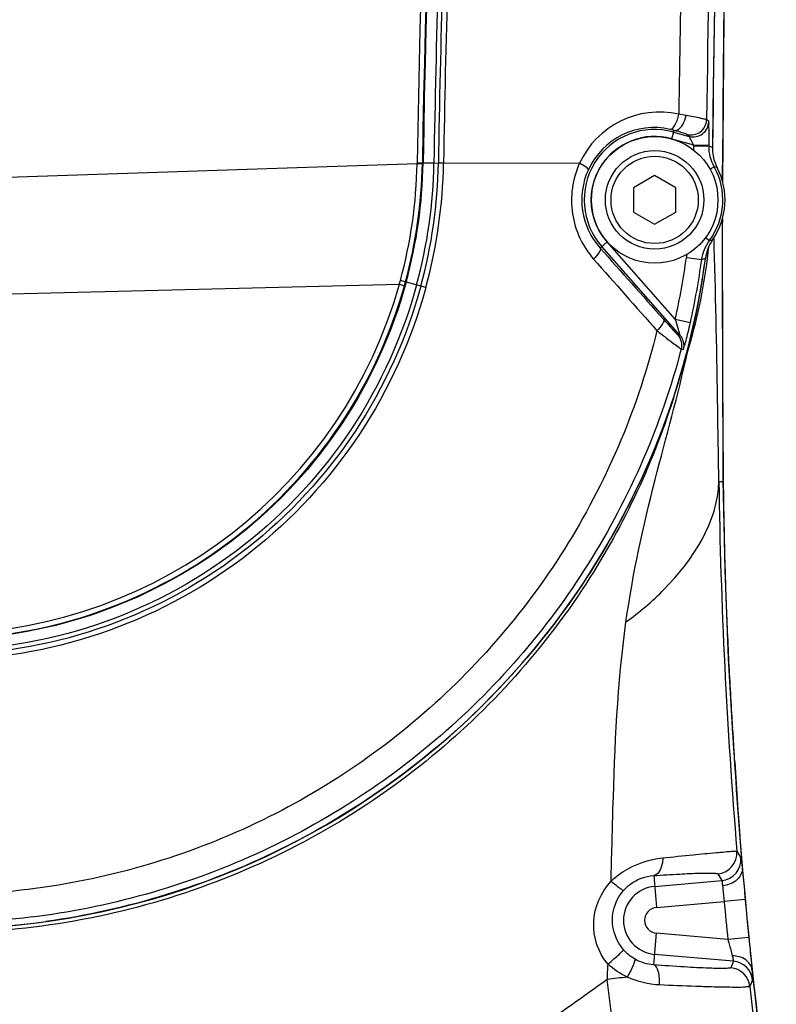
# Model space of a CAD drawing. Header units: millimetres. Extents: x 0 to 4205, y 0 to 2970.
# Tile 65 of 85: x 2313 to 2367, y 2099 to 2169. Entities that reach past the tile are written whole.
import ezdxf

# ---------------------------------------------------------------- set-up
doc = ezdxf.new("R2010")
doc.units = ezdxf.units.MM
doc.header["$LTSCALE"] = 231.275
doc.layers.get('0').update_dxf_attribs({"linetype": 'CONTINUOUS'})
for name, color, linetype in [('204101000011_DXF_DIMENSION', 7, 'CONTINUOUS'), ('304102000049DXF_CONTINUOUS_LINE', 7, 'CONTINUOUS'), ('304102000050DXF_CONTINUOUS_LINE', 7, 'CONTINUOUS'), ('304102000052DXF_CONTINUOUS_LINE', 7, 'CONTINUOUS'), ('304106000050DXF_CONTINUOUS_LINE', 7, 'CONTINUOUS'), ('501023000050DXF_CONTINUOUS_LINE', 7, 'CONTINUOUS'), ('504001000007DXF_CONTINUOUS_LINE', 7, 'CONTINUOUS')]:
    doc.layers.add(name, color=color, linetype=linetype)
doc.styles.get("Standard").update_dxf_attribs({"font": 'txt', "width": 0.7})
doc.dimstyles.new('DIMSTYLE_1', dxfattribs={"dimtxt": 35, "dimasz": 25, "dimexe": 4, "dimexo": 0.2, "dimgap": 1.75, "dimtad": 1, "dimdsep": 46, "dimtxsty": 'Standard', "dimblk": '_FILLED', "dimblk1": '_FILLED', "dimblk2": '_FILLED', "dimcen": 0.09, "dimclrt": 5, "dimazin": 2, "dimtp": 0.01, "dimtm": 0.01, "dimtfac": 1, "dimtofl": 0, "dimtmove": 0, "dimatfit": 3, "dimldrblk": '_FILLED', "dimfxl": 0, "dimtolj": 1, "dimarcsym": 0})
doc.dimstyles.new('DIMSTYLE_3', dxfattribs={"dimtxt": 35, "dimasz": 25, "dimexe": 4, "dimexo": 0.2, "dimgap": 1.75, "dimtad": 0, "dimtih": 1, "dimtoh": 1, "dimdec": 1, "dimdsep": 46, "dimtxsty": 'Standard', "dimblk": '_FILLED', "dimblk1": '_FILLED', "dimblk2": '_FILLED', "dimcen": 0.09, "dimclrt": 5, "dimazin": 2, "dimtp": 0.01, "dimtm": 0.01, "dimtfac": 1, "dimtdec": 1, "dimtofl": 0, "dimtmove": 0, "dimatfit": 3, "dimldrblk": '_FILLED', "dimfxl": 0, "dimtolj": 1, "dimarcsym": 0})
doc.dimstyles.new('DIMSTYLE_7', dxfattribs={"dimtxt": 35, "dimasz": 25, "dimexe": 4, "dimexo": 0.2, "dimgap": 1.75, "dimtad": 0, "dimtih": 1, "dimtoh": 1, "dimdsep": 46, "dimtxsty": 'Standard', "dimblk": '_FILLED', "dimblk1": '_FILLED', "dimblk2": '_FILLED', "dimcen": 0.09, "dimclrt": 5, "dimazin": 2, "dimtp": 0.01, "dimtm": 0.01, "dimtfac": 1, "dimtofl": 0, "dimtmove": 0, "dimatfit": 3, "dimldrblk": '_FILLED', "dimfxl": 0, "dimtolj": 1, "dimarcsym": 0})

# ---------------------------------------------------------------- blocks, each defined once
blk = doc.blocks.new('*D12')
at = {"layer": '204101000011_DXF_DIMENSION', "color": 2, "linetype": 'Continuous'}
blk.add_line((2315.055, 2236.877), (3116.445, 2236.877), dxfattribs=at)
blk = doc.blocks.new('_FILLED')
at = {"color": 0, "linetype": 'ByBlock'}
blk.add_solid([(0, 0), (-1, 0.17), (-1, -0.17)], dxfattribs=at)
blk = doc.blocks.new('*D13')
at = {"layer": '204101000011_DXF_DIMENSION', "color": 2, "linetype": 'Continuous'}
blk.add_line((2320.591, 2709.752), (3116.445, 2709.752), dxfattribs=at)
blk = doc.blocks.new('*D17')
at = {"layer": '204101000011_DXF_DIMENSION', "color": 2, "linetype": 'Continuous'}
for p, q in [((2318.591, 2351.655), (1558.289, 2351.655)), ((1578.289, 2351.655), (1578.289, 2181.655)), ((1578.289, 2011.655), (1578.289, 2181.655)), ((2318.591, 2011.655), (1558.289, 2011.655))]:
    blk.add_line(p, q, dxfattribs=at)
at = {"layer": '204101000011_DXF_DIMENSION', "color": 2, "linetype": 'Continuous', "xscale": 25, "yscale": 25, "zscale": 25}
for p, rotation in [((1578.289, 2351.655), 90), ((1578.289, 2011.655), 270)]:
    blk.add_blockref('_FILLED', p, dxfattribs=dict(at, rotation=rotation))
blk = doc.blocks.new('*D32')
at = {"layer": '204101000011_DXF_DIMENSION', "color": 2, "linetype": 'Continuous'}
blk.add_line((2319.591, 2367.655), (2319.591, 2802.449), dxfattribs=at)
blk = doc.blocks.new('*D34')
at = {"layer": '204101000011_DXF_DIMENSION', "color": 2, "linetype": 'Continuous'}
blk.add_line((2544.881, 2012.655), (2544.881, 2802.449), dxfattribs=at)

msp = doc.modelspace()

# ---------------------------------------------------------------- linework, layer by layer
at = {"color": 2, "linetype": 'Continuous'}
for radius, start, end in [(698.098, 323.000331, 167.000331), (225.29, 306.02448, 91.40809)]:
    msp.add_arc((2319.591, 2011.655), radius, start, end, dxfattribs=at)
at = {"layer": '304102000049DXF_CONTINUOUS_LINE', "color": 7, "linetype": 'Continuous'}
for p, q in [((2363.191, 2153.901), (2363.196, 2154.527)), ((2363.257, 2135.914), (2363.191, 2153.901)), ((2363.922, 2118.208), (2363.912, 2118.356))]:
    msp.add_line(p, q, dxfattribs=at)
msp.add_lwpolyline([(2363.218, 2157.038), (2363.372, 2174.803), (2363.599, 2185.136)], dxfattribs=at)
at = {"layer": '304102000050DXF_CONTINUOUS_LINE', "color": 9, "linetype": 'Continuous'}
for p, q in [((2363.2, 2157.101), (2363.204, 2158.125)), ((2363.204, 2158.125), (2363.205, 2158.31)), ((2362.941, 2135.827), (2362.94, 2135.911)), ((2362.941, 2135.827), (2363.256, 2135.826)), ((2363.256, 2135.826), (2363.255, 2135.913)), ((2363.256, 2135.826), (2363.257, 2135.914)), ((2363.918, 2118.242), (2363.91, 2118.354)), ((2363.917, 2118.248), (2363.912, 2118.356)), ((2364.068, 2115.914), (2364.06, 2116.034)), ((2364.223, 2109.573), (2364.51, 2109.103)), ((2358.312, 2107.837), (2358.51, 2105.576)), ((2362.859, 2107.958), (2363.146, 2107.486)), ((2358.38, 2107.069), (2363.146, 2107.486)), ((2358.51, 2105.576), (2363.32, 2105.997)), ((2364.814, 2106.133), (2363.32, 2105.997)), ((2358.314, 2101.492), (2358.51, 2103.734)), ((2363.579, 2103.29), (2358.51, 2103.734)), ((2365.072, 2103.439), (2363.579, 2103.29)), ((2363.982, 2101.75), (2358.38, 2102.24)), ((2363.982, 2101.75), (2363.791, 2101.285)), ((2365.342, 2100.42), (2365.151, 2099.956))]:
    msp.add_line(p, q, dxfattribs=at)
at = {"layer": '304102000050DXF_CONTINUOUS_LINE', "color": 7, "linetype": 'Continuous'}
for p, q in [((2363.382, 2129.566), (2363.257, 2135.914)), ((2364.071, 2115.86), (2363.912, 2118.356))]:
    msp.add_line(p, q, dxfattribs=at)
for points in [[(2363.218, 2157.037), (2363.371, 2174.739), (2363.871, 2197.578), (2364.729, 2221.552)], [(2363.257, 2135.914), (2363.191, 2153.877), (2363.197, 2154.529)], [(2363.912, 2118.356), (2363.631, 2123.259), (2363.382, 2129.566)]]:
    msp.add_lwpolyline(points, dxfattribs=at)
at = {"layer": '304102000050DXF_CONTINUOUS_LINE', "color": 9, "linetype": 'Continuous'}
for centre, radius, start, end in [((4013.153, 2150.024), 1649.969, 178.359827, 179.712266), ((3872.02, 2150.423), 1508.835, 179.844924, 180.551002), ((2071.017, 2143.69), 291.733, 1.71806, 1.86343), ((2747.795, 2141.463), 384.895, 180.83902, 184.75264), ((2682.687, 2139.004), 319.447, 180.56989, 181.66493), ((2681.355, 2138.968), 318.115, 181.66548, 181.89579), ((2679.684, 2138.909), 316.442, 181.89506, 182.76943), ((2677.233, 2138.791), 313.989, 182.76952, 183.59889), ((2674.678, 2138.634), 311.429, 183.59954, 183.73361), ((1907.528, 2087.611), 457.416, 3.56251, 3.83983), ((2692.358, 2136.128), 328.927, 183.11708, 184.84222), ((2362.728, 2109.453), 1.5, 275.01093, 4.58942), ((2363.015, 2108.98), 1.5, 275.01094, 4.67473), ((2358.591, 2104.655), 2.424, 95, 265), ((2358.591, 2104.655), 0.924, 95, 265), ((2692.358, 2136.128), 330.415, 185.23219, 185.70362), ((2167.532, 2110.576), 187.753, 356.9069, 357.24186), ((2363.66, 2099.791), 1.5, 6.33889, 84.98988), ((2363.851, 2100.256), 1.5, 6.26496, 84.99858), ((2408.002, 1692.276), 411.594, 97.19613, 97.39702), ((2692.358, 2136.128), 328.927, 186.10034, 196.13297), ((2692.611, 2136.177), 329.457, 186.3118, 195.82262)]:
    msp.add_arc(centre, radius, start, end, dxfattribs=at)
at = {"layer": '304102000050DXF_CONTINUOUS_LINE', "color": 7, "linetype": 'Continuous'}
for centre, radius, start, end in [((2321.407, 2156.784), 41.046, 352.83812, 354.06079), ((2322.568, 2156.621), 39.874, 343.07495, 352.86324), ((2692.358, 2136.128), 328.912, 183.52225, 196.22438), ((2692.358, 2136.128), 328.915, 185.23219, 185.70362)]:
    msp.add_arc(centre, radius, start, end, dxfattribs=at)
at = {"layer": '304102000050DXF_CONTINUOUS_LINE', "color": 9, "linetype": 'Continuous'}
for points, knots in [([(2362.94, 2135.911), (2362.914, 2137.593), (2362.827, 2143.102), (2362.734, 2148.611), (2362.619, 2152.437)], [0, 0, 0, 0, 0.305339, 1, 1, 1, 1]), ([(2356.343, 2125.851), (2356.821, 2129.259), (2358.226, 2135.676), (2360.052, 2141.972), (2360.715, 2145.012)], [0, 0, 0, 0, 0.525169, 1, 1, 1, 1]), ([(2359.957, 2142.566), (2358.545, 2137.802), (2354.011, 2127.829), (2342.523, 2114.985), (2326.433, 2105.993), (2314.084, 2103.803), (2307.947, 2103.752)], [0, 0, 0, 0, 0.215393, 0.467995, 0.733966, 1, 1, 1, 1]), ([(2356.343, 2125.851), (2357.307, 2126.553), (2360.366, 2129.126), (2362.882, 2132.968), (2362.941, 2135.826)], [0, 0, 0, 0, 0.29455, 1, 1, 1, 1]), ([(2355.281, 2107.444), (2355.329, 2109.151), (2355.479, 2115.293), (2355.726, 2121.455), (2356.343, 2125.851)], [0, 0, 0, 0, 0.277868, 1, 1, 1, 1]), ([(2355.281, 2107.444), (2355.54, 2107.69), (2356.616, 2108.528), (2357.966, 2108.991), (2358.962, 2109.093)], [0, 0, 0, 0, 0.263011, 1, 1, 1, 1]), ([(2358.961, 2109.093), (2358.956, 2108.935), (2358.909, 2108.477), (2358.636, 2107.884), (2358.312, 2107.837)], [0, 0, 0, 0, 0.326287, 1, 1, 1, 1]), ([(2358.962, 2109.093), (2359.677, 2109.167), (2360.944, 2109.295), (2362.417, 2109.442), (2363.321, 2109.516), (2363.773, 2109.564), (2364.049, 2109.561), (2364.189, 2109.589), (2364.223, 2109.573)], [0, 0, 0, 0, 0.408386, 0.72324, 0.839199, 0.924853, 0.978757, 1, 1, 1, 1]), ([(2364.51, 2109.103), (2364.546, 2109.043), (2364.535, 2108.777), (2364.586, 2108.54), (2364.605, 2108.362)], [0, 0, 0, 0, 0.282192, 1, 1, 1, 1]), ([(2364.605, 2108.362), (2364.626, 2108.061), (2364.256, 2107.378), (2363.575, 2107.15), (2363.208, 2107.115)], [0, 0, 0, 0, 0.45068, 1, 1, 1, 1]), ([(2364.605, 2108.362), (2364.621, 2108.209), (2364.694, 2107.466), (2364.76, 2106.723), (2364.814, 2106.133)], [0, 0, 0, 0, 0.206849, 1, 1, 1, 1]), ([(2356.168, 2106.782), (2356.315, 2106.95), (2356.909, 2107.504), (2357.727, 2107.804), (2358.312, 2107.837)], [0, 0, 0, 0, 0.275433, 1, 1, 1, 1]), ([(2358.312, 2107.837), (2358.929, 2107.877), (2360.021, 2107.943), (2361.295, 2108.003), (2362.072, 2108.015), (2362.472, 2108.019), (2362.699, 2107.992), (2362.841, 2107.988), (2362.859, 2107.958)], [0, 0, 0, 0, 0.407008, 0.720921, 0.836761, 0.922592, 0.97708, 1, 1, 1, 1]), ([(2355.068, 2101.541), (2354.376, 2102.333), (2353.627, 2104.566), (2354.576, 2106.659), (2355.281, 2107.444)], [0, 0, 0, 0, 0.498905, 1, 1, 1, 1]), ([(2355.281, 2107.444), (2355.391, 2107.351), (2355.591, 2107.189), (2355.859, 2106.966), (2356.037, 2106.862), (2356.138, 2106.772), (2356.168, 2106.782)], [0, 0, 0, 0, 0.388665, 0.704079, 0.913883, 1, 1, 1, 1]), ([(2363.146, 2107.486), (2363.173, 2107.463), (2363.165, 2107.316), (2363.198, 2107.204), (2363.208, 2107.115)], [0, 0, 0, 0, 0.284793, 1, 1, 1, 1]), ([(2363.208, 2107.115), (2363.218, 2107.038), (2363.258, 2106.665), (2363.292, 2106.292), (2363.32, 2105.997)], [0, 0, 0, 0, 0.208006, 1, 1, 1, 1]), ([(2356.167, 2102.571), (2355.677, 2103.139), (2355.087, 2104.678), (2355.677, 2106.219), (2356.168, 2106.782)], [0, 0, 0, 0, 0.500947, 1, 1, 1, 1]), ([(2363.579, 2103.29), (2363.609, 2103.184), (2363.717, 2102.798), (2363.829, 2102.414), (2363.9, 2102.133)], [0, 0, 0, 0, 0.277144, 1, 1, 1, 1]), ([(2355.068, 2101.541), (2355.21, 2101.664), (2355.466, 2101.895), (2355.827, 2102.199), (2356.012, 2102.425), (2356.168, 2102.527), (2356.167, 2102.571)], [0, 0, 0, 0, 0.373357, 0.693708, 0.912634, 1, 1, 1, 1]), ([(2363.9, 2102.133), (2363.924, 2102.042), (2363.928, 2101.925), (2364.003, 2101.78), (2363.982, 2101.75)], [0, 0, 0, 0, 0.719786, 1, 1, 1, 1]), ([(2365.294, 2101.173), (2365.26, 2101.442), (2364.853, 2101.991), (2364.229, 2102.13), (2363.9, 2102.133)], [0, 0, 0, 0, 0.452176, 1, 1, 1, 1]), ([(2356.443, 2100.628), (2356.6, 2100.907), (2356.816, 2101.297), (2356.952, 2101.695), (2357.013, 2101.865), (2356.984, 2101.896)], [0, 0, 0, 0, 0.690122, 0.905751, 1, 1, 1, 1]), ([(2363.791, 2101.285), (2363.776, 2101.249), (2363.595, 2101.256), (2363.332, 2101.222), (2362.835, 2101.238), (2361.888, 2101.261), (2360.352, 2101.349), (2359.044, 2101.438), (2358.314, 2101.492)], [0, 0, 0, 0, 0.021429, 0.076163, 0.16377, 0.282278, 0.599928, 1, 1, 1, 1]), ([(2358.724, 2100.064), (2358.74, 2100.392), (2358.731, 2100.857), (2358.494, 2101.459), (2358.314, 2101.492)], [0, 0, 0, 0, 0.642387, 1, 1, 1, 1]), ([(2365.294, 2101.173), (2365.309, 2100.992), (2365.301, 2100.749), (2365.369, 2100.485), (2365.342, 2100.42)], [0, 0, 0, 0, 0.718975, 1, 1, 1, 1]), ([(2355.012, 2100.445), (2353.312, 2099.245), (2349.945, 2096.797), (2342.898, 2092.359), (2333.403, 2087.992), (2321.316, 2084.684), (2304.738, 2082.994), (2287.959, 2085.5), (2272.584, 2091.925), (2265.535, 2096.42), (2262.195, 2098.895)], [0, 0, 0, 0, 0.06261, 0.125204, 0.250299, 0.375394, 0.500489, 0.749819, 0.874912, 1, 1, 1, 1]), ([(2358.482, 2076.274), (2357.764, 2080.281), (2356.801, 2086.312), (2355.71, 2094.379), (2355.273, 2098.427), (2355.012, 2100.445)], [0, 0, 0, 0, 0.49999, 0.749995, 1, 1, 1, 1]), ([(2365.151, 2099.956), (2365.13, 2099.916), (2364.922, 2099.932), (2364.611, 2099.884), (2364.031, 2099.897), (2363.284, 2099.898), (2362.346, 2099.923), (2360.808, 2099.972), (2359.582, 2100.024), (2358.724, 2100.064)], [0, 0, 0, 0, 0.021307, 0.076093, 0.163655, 0.282047, 0.428457, 0.599567, 1, 1, 1, 1])]:
    msp.add_open_spline(points, degree=3, knots=knots, dxfattribs=at)
at = {"layer": '304102000050DXF_CONTINUOUS_LINE', "color": 7, "linetype": 'Continuous'}
msp.add_open_spline([(2365.072, 2103.439), (2365.093, 2103.227), (2365.168, 2102.472), (2365.247, 2101.717), (2365.294, 2101.173)], degree=3, knots=[0, 0, 0, 0, 0.280573, 1, 1, 1, 1], dxfattribs=at)
at = {"layer": '304102000050DXF_CONTINUOUS_LINE', "color": 9, "linetype": 'Continuous'}
for points in [[(2356.984, 2101.896), (2356.678, 2102.072), (2356.398, 2102.304), (2356.167, 2102.571)], [(2356.443, 2100.628), (2355.942, 2100.856), (2355.467, 2101.163), (2355.068, 2101.541)], [(2358.314, 2101.492), (2357.852, 2101.523), (2357.386, 2101.665), (2356.984, 2101.896)], [(2358.724, 2100.064), (2357.941, 2100.1), (2357.149, 2100.289), (2356.443, 2100.628)]]:
    msp.add_open_spline(points, degree=3, dxfattribs=at)
at = {"layer": '304102000052DXF_CONTINUOUS_LINE', "color": 9, "linetype": 'Continuous'}
for p, q in [((2362.222, 2161.397), (2362.073, 2161.537)), ((2359.593, 2160.178), (2359.76, 2160.777)), ((2359.593, 2160.178), (2361.145, 2159.744)), ((2359.727, 2160.659), (2360.827, 2160.352)), ((2360.827, 2160.352), (2360.677, 2160.493)), ((2361.145, 2159.682), (2361.145, 2159.744)), ((2361.145, 2159.744), (2362.245, 2159.731)), ((2361.145, 2159.682), (2362.244, 2159.669)), ((2362.244, 2159.669), (2362.245, 2159.731)), ((2273.578, 2156.126), (2341.502, 2158.429)), ((2341.502, 2158.429), (2341.503, 2158.477)), ((2341.502, 2158.429), (2341.875, 2158.423)), ((2341.503, 2158.477), (2341.926, 2158.471)), ((2341.875, 2158.423), (2341.875, 2158.472)), ((2341.926, 2158.471), (2342.697, 2158.459)), ((2342.697, 2158.459), (2343.012, 2158.452)), ((2343.378, 2158.46), (2353.04, 2158.435)), ((2362.308, 2158.008), (2362.619, 2158.18)), ((2361.995, 2153.173), (2362.281, 2152.962)), ((2354.998, 2152.853), (2354.504, 2152.417)), ((2360.177, 2146.224), (2354.623, 2152.523)), ((2359.846, 2147.355), (2354.998, 2152.853)), ((2360.635, 2151.74), (2361.724, 2151.591)), ((2275.21, 2148.247), (2340.24, 2149.839)), ((2340.24, 2149.839), (2340.599, 2149.738)), ((2342.127, 2149.623), (2340.317, 2150.114)), ((2359.846, 2147.355), (2360.919, 2147.115)), ((2360.027, 2146.25), (2360.177, 2146.224)), ((2360.266, 2145.245), (2360.416, 2145.219))]:
    msp.add_line(p, q, dxfattribs=at)
for centre, radius, start, end in [((3349.028, 2141.599), 1007.667, 170.43841, 179.040275), ((3342.329, 2142.014), 1000.589, 170.398123, 179.057544), ((3346.298, 2141.987), 1004.507, 170.434354, 179.059711), ((4189.864, 2137.493), 1827.95, 176.684762, 179.246333), ((3353.508, 2141.873), 1010.947, 177.566092, 179.059988), ((3346.253, 2142.03), 1003.375, 177.58664, 179.062244), ((3345.741, 2142.036), 1002.497, 177.585725, 179.061287), ((4128.842, 2137.874), 1768.912, 178.969919, 179.22118), ((2358.714, 2155.828), 6.244, 77.23894, 155.32445), ((2358.071, 2148.269), 13.798, 79.34634, 81.57428), ((2360.972, 2161.553), 1.1, 254.46302, 359.20191), ((2358.38, 2155.835), 5.009, 74.40255, 221.40255), ((2358.341, 2155.835), 5.142, 77.15329, 155.30782), ((2358.439, 2156.259), 4.707, 73.69937, 77.16467), ((2361.122, 2161.412), 1.1, 254.45637, 359.20745), ((2358.38, 2155.835), 4.509, 74.40255, 221.40255), ((2365.234, 2159.633), 4.09, 179.30518, 184.09807), ((2359.45, 2154.098), 6.232, 60.80339, 63.36823), ((2307.328, 2159.059), 34.18, 344.82959, 358.94434), ((2307.381, 2159.048), 34.499, 344.82321, 358.96123), ((2307.475, 2159.037), 34.456, 344.80095, 359.05942), ((2307.478, 2159.037), 35.224, 344.79906, 359.05895), ((2307.346, 2159.056), 35.671, 344.8257, 359.02994), ((2307.345, 2159.057), 36.039, 344.82462, 359.05122), ((2358.337, 2155.838), 5.137, 155.30995, 221.74722), ((2358.38, 2155.835), 4.844, 323.63231, 28.95344), ((2361.694, 2154.199), 4.087, 73.94775, 76.91664), ((2361.838, 2156.991), 4.053, 276.27893, 279.30348), ((2307.45, 2159.039), 53.683, 347.42951, 352.18663), ((2364.681, 2151.186), 4.084, 168.6032, 172.1919), ((2359.722, 2157.573), 6.307, 288.50391, 291.04506), ((2307.474, 2159.034), 54.758, 347.42833, 352.18795), ((2307.481, 2159.035), 34.026, 198.48504, 344.31989), ((2306.005, 2158.863), 35.407, 345.23267, 345.69501), ((2307.509, 2159.035), 34.372, 344.30782, 344.78935)]:
    msp.add_arc(centre, radius, start, end, dxfattribs=at)
at = {"layer": '304102000052DXF_CONTINUOUS_LINE', "color": 7, "linetype": 'Continuous'}
for centre, radius, start, end in [((4187.327, 2137.551), 1824.969, 177.864516, 179.309684), ((2365.478, 2159.502), 2.988, 179.31098, 181.94228), ((2365.501, 2159.503), 3.01, 181.94854, 193.2995), ((2365.502, 2159.506), 3.012, 193.34611, 207.25683), ((2358.38, 2155.835), 5, 325.34024, 27.28212), ((2307.433, 2159.039), 55.048, 350.73532, 352.32332), ((2307.472, 2159.139), 55.104, 270.49126, 277.98474)]:
    msp.add_arc(centre, radius, start, end, dxfattribs=at)
at = {"layer": '304102000052DXF_CONTINUOUS_LINE', "color": 9, "linetype": 'Continuous'}
for points, knots in [([(2359.484, 2160.849), (2359.63, 2160.824), (2359.937, 2161.296), (2360.038, 2161.648), (2360.093, 2161.918)], [0, 0, 0, 0, 0.349434, 1, 1, 1, 1]), ([(2359.76, 2160.777), (2359.84, 2160.757), (2360.117, 2160.826), (2360.428, 2161.231), (2360.574, 2161.608), (2360.622, 2161.829)], [0, 0, 0, 0, 0.170334, 0.535784, 1, 1, 1, 1]), ([(2362.073, 2161.537), (2362.039, 2161.558), (2361.894, 2161.571), (2361.421, 2161.693), (2360.969, 2161.764), (2360.622, 2161.829)], [0, 0, 0, 0, 0.080045, 0.283714, 1, 1, 1, 1]), ([(2360.677, 2160.493), (2360.658, 2160.511), (2360.561, 2160.528), (2360.269, 2160.641), (2359.979, 2160.714), (2359.76, 2160.777)], [0, 0, 0, 0, 0.082127, 0.2876, 1, 1, 1, 1]), ([(2362.245, 2159.731), (2362.247, 2159.937), (2362.244, 2160.318), (2362.265, 2160.839), (2362.212, 2161.161), (2362.257, 2161.364), (2362.222, 2161.397)], [0, 0, 0, 0, 0.37144, 0.691856, 0.913793, 1, 1, 1, 1]), ([(2361.145, 2159.744), (2361.084, 2159.876), (2361.003, 2160.066), (2360.885, 2160.252), (2360.852, 2160.34), (2360.827, 2160.352)], [0, 0, 0, 0, 0.634422, 0.87867, 1, 1, 1, 1]), ([(2343.378, 2158.46), (2343.294, 2158.458), (2343.192, 2158.456), (2343.09, 2158.453), (2343.072, 2158.452)], [0, 0, 0, 0, 0.822813, 1, 1, 1, 1]), ([(2353.04, 2158.435), (2352.541, 2157.338), (2352.178, 2154.819), (2353.261, 2152.52), (2354.046, 2151.631)], [0, 0, 0, 0, 0.503989, 1, 1, 1, 1]), ([(2353.669, 2157.983), (2353.677, 2158.007), (2353.612, 2158.082), (2353.42, 2158.229), (2353.202, 2158.351), (2353.04, 2158.435)], [0, 0, 0, 0, 0.096172, 0.30373, 1, 1, 1, 1]), ([(2354.504, 2152.417), (2354.567, 2152.336), (2354.369, 2151.977), (2354.193, 2151.778), (2354.046, 2151.631)], [0, 0, 0, 0, 0.330674, 1, 1, 1, 1]), ([(2342.127, 2149.623), (2341.126, 2145.938), (2337.913, 2138.843), (2330.013, 2130.296), (2319.82, 2124.662), (2308.374, 2122.526), (2296.837, 2124.101), (2286.381, 2129.231), (2278.075, 2137.381), (2274.519, 2144.309), (2273.339, 2147.939)], [0, 0, 0, 0, 0.125053, 0.250058, 0.375039, 0.500025, 0.625005, 0.749988, 0.874981, 1, 1, 1, 1]), ([(2341.773, 2149.719), (2340.782, 2146.072), (2337.603, 2139.049), (2329.784, 2130.589), (2319.694, 2125.012), (2308.365, 2122.898), (2296.945, 2124.457), (2286.596, 2129.535), (2278.374, 2137.602), (2274.856, 2144.46), (2273.687, 2148.052)], [0, 0, 0, 0, 0.125053, 0.250058, 0.375039, 0.500025, 0.625005, 0.749988, 0.874981, 1, 1, 1, 1]), ([(2341.469, 2149.801), (2340.487, 2146.189), (2337.337, 2139.229), (2329.589, 2130.844), (2319.589, 2125.315), (2308.358, 2123.219), (2297.039, 2124.765), (2286.782, 2129.8), (2278.634, 2137.795), (2275.147, 2144.591), (2273.99, 2148.15)], [0, 0, 0, 0, 0.125006, 0.250012, 0.375019, 0.500026, 0.625028, 0.750022, 0.875011, 1, 1, 1, 1]), ([(2340.725, 2150.003), (2339.765, 2146.47), (2336.684, 2139.662), (2329.105, 2131.461), (2319.324, 2126.053), (2308.339, 2124.003), (2297.267, 2125.514), (2287.234, 2130.438), (2279.263, 2138.258), (2275.853, 2144.906), (2274.721, 2148.388)], [0, 0, 0, 0, 0.125003, 0.250007, 0.37501, 0.500014, 0.625015, 0.750012, 0.875006, 1, 1, 1, 1]), ([(2274.856, 2148.128), (2276.007, 2144.683), (2279.437, 2138.114), (2287.385, 2130.399), (2297.353, 2125.548), (2308.337, 2124.062), (2319.234, 2126.084), (2328.953, 2131.417), (2336.513, 2139.512), (2339.618, 2146.241), (2340.599, 2149.738)], [0, 0, 0, 0, 0.12499, 0.249993, 0.374997, 0.500001, 0.625005, 0.750009, 0.875012, 1, 1, 1, 1]), ([(2359.01, 2147.358), (2359.076, 2147.273), (2358.882, 2146.899), (2358.697, 2146.693), (2358.545, 2146.542)], [0, 0, 0, 0, 0.334767, 1, 1, 1, 1]), ([(2359.01, 2147.358), (2359.134, 2147.218), (2359.368, 2146.965), (2359.666, 2146.607), (2359.897, 2146.415), (2359.984, 2146.257), (2360.027, 2146.25)], [0, 0, 0, 0, 0.37343, 0.690637, 0.913062, 1, 1, 1, 1]), ([(2360.177, 2146.224), (2360.192, 2146.214), (2360.146, 2146.335), (2360.136, 2146.436), (2360.003, 2146.849), (2359.917, 2147.14), (2359.846, 2147.355)], [0, 0, 0, 0, 0.047841, 0.156821, 0.424554, 1, 1, 1, 1]), ([(2360.416, 2145.219), (2360.431, 2145.216), (2360.439, 2145.31), (2360.491, 2145.4), (2360.542, 2145.61), (2360.642, 2145.953), (2360.769, 2146.467), (2360.87, 2146.892), (2360.92, 2147.115)], [0, 0, 0, 0, 0.024504, 0.092974, 0.198252, 0.331372, 0.64974, 1, 1, 1, 1]), ([(2358.545, 2146.542), (2357.251, 2141.253), (2352.974, 2131.01), (2342.178, 2118.407), (2328.042, 2109.713), (2317.255, 2107.094), (2311.828, 2106.644)], [0, 0, 0, 0, 0.250001, 0.500001, 0.75, 1, 1, 1, 1]), ([(2358.545, 2146.542), (2358.766, 2146.374), (2359.169, 2146.072), (2359.685, 2145.653), (2360.052, 2145.426), (2360.208, 2145.256), (2360.266, 2145.245)], [0, 0, 0, 0, 0.386202, 0.703428, 0.917404, 1, 1, 1, 1]), ([(2360.266, 2145.245), (2358.865, 2139.883), (2354.386, 2129.521), (2343.321, 2116.775), (2328.939, 2107.94), (2317.985, 2105.213), (2312.466, 2104.707)], [0, 0, 0, 0, 0.249999, 0.499999, 0.75, 1, 1, 1, 1])]:
    msp.add_open_spline(points, degree=3, knots=knots, dxfattribs=at)
for points in [[(2362.619, 2158.18), (2362.371, 2158.628), (2362.238, 2159.157), (2362.244, 2159.669)], [(2354.504, 2152.417), (2356.006, 2150.731), (2357.508, 2149.044), (2359.01, 2147.358)], [(2361.724, 2151.591), (2361.791, 2152.08), (2361.988, 2152.565), (2362.281, 2152.962)], [(2354.046, 2151.631), (2355.545, 2149.934), (2357.045, 2148.238), (2358.545, 2146.542)], [(2360.027, 2146.25), (2360.255, 2145.992), (2360.353, 2145.578), (2360.266, 2145.245)], [(2360.177, 2146.224), (2360.404, 2145.966), (2360.503, 2145.552), (2360.416, 2145.219)]]:
    msp.add_open_spline(points, degree=3, dxfattribs=at)
at = {"layer": '304102000052DXF_CONTINUOUS_LINE', "color": 7, "linetype": 'Continuous'}
msp.add_open_spline([(2362.493, 2152.991), (2362.228, 2152.608), (2362.05, 2152.148), (2361.987, 2151.686)], degree=3, dxfattribs=at)
msp.add_open_spline([(2361.763, 2150.177), (2360.831, 2144.465), (2357.118, 2133.253), (2346.6, 2119.064), (2332.178, 2108.846), (2320.87, 2105.375), (2315.127, 2104.569)], degree=3, knots=[0, 0, 0, 0, 0.249702, 0.49965, 0.749772, 1, 1, 1, 1], dxfattribs=at)
at = {"layer": '304106000050DXF_CONTINUOUS_LINE', "color": 7, "linetype": 'Continuous'}
for centre, radius, start, end in [((4187.358, 2137.538), 1825, 173.491556, 179.313542), ((2307.481, 2159.035), 55, 270.47756, 352.30518)]:
    msp.add_arc(centre, radius, start, end, dxfattribs=at)
at = {"layer": '501023000050DXF_CONTINUOUS_LINE', "color": 7, "linetype": 'Continuous'}
for p, q in [((2358.38, 2157.567), (2356.88, 2156.701)), ((2359.88, 2156.701), (2358.38, 2157.567)), ((2356.88, 2156.701), (2356.88, 2154.969)), ((2359.88, 2154.969), (2359.88, 2156.701)), ((2356.88, 2154.969), (2358.38, 2154.103)), ((2358.38, 2154.103), (2359.88, 2154.969))]:
    msp.add_line(p, q, dxfattribs=at)
msp.add_circle((2358.38, 2155.835), 3.5, dxfattribs=at)
at = {"layer": '501023000050DXF_CONTINUOUS_LINE', "color": 9, "linetype": 'Continuous'}
msp.add_circle((2358.38, 2155.835), 3.1, dxfattribs=at)
at = {"layer": '504001000007DXF_CONTINUOUS_LINE', "color": 7, "linetype": 'Continuous'}
msp.add_circle((2358.38, 2155.835), 4.5, dxfattribs=at)

# ---------------------------------------------------------------- dimensions: what is measured, and where the dimension line sits
at = {"layer": '204101000011_DXF_DIMENSION', "color": 2, "linetype": 'Continuous'}
for feature_location, offset, dtype, origin, dimstyle, override, picture, middle in [((2319.591, 2367.655), (0, 434.794), 1, (2267.091, 1874.317), 'DIMSTYLE_7', {"dimgap": 8.749886, "dimtad": 1, "dimtih": 0, "dimtoh": 0}, '*D32', (2310.841, 2819.949)), ((2544.881, 2012.655), (0, 789.795), 1, (2267.091, 2011.655), 'DIMSTYLE_3', {"dimgap": 8.749886, "dimtad": 1, "dimtih": 0, "dimtoh": 0}, '*D34', (2536.131, 2819.949)), ((2320.591, 2709.752), (795.855, 0), 0, (2319.591, 1632.655), 'DIMSTYLE_3', {"dimgap": 8.750089, "dimtad": 1, "dimtih": 0, "dimtoh": 0}, '*D13', (3133.945, 2718.502)), ((2315.055, 2236.877), (801.391, 0), 0, (2314.055, 1632.655), 'DIMSTYLE_3', {"dimgap": 8.749919, "dimtad": 1, "dimtih": 0, "dimtoh": 0}, '*D12', (3133.945, 2245.627))]:
    dim = msp.add_ordinate_dim(feature_location=feature_location, offset=offset, dtype=dtype, origin=origin, dimstyle=dimstyle, override=override, dxfattribs=at)
    dim.commit()
    dim.dimension.update_dxf_attribs({"geometry": picture, "text_midpoint": middle})
dim = msp.add_linear_dim(base=(1578.289, 2011.655), p1=(2318.791, 2351.655), p2=(2318.791, 2011.655), angle=270, dimstyle='DIMSTYLE_1', dxfattribs=at)
dim.commit()
dim.dimension.update_dxf_attribs({"geometry": '*D17', "text_midpoint": (1578.289, 2195.473), "dimtype": 160})

doc.saveas('drawing.dxf')
